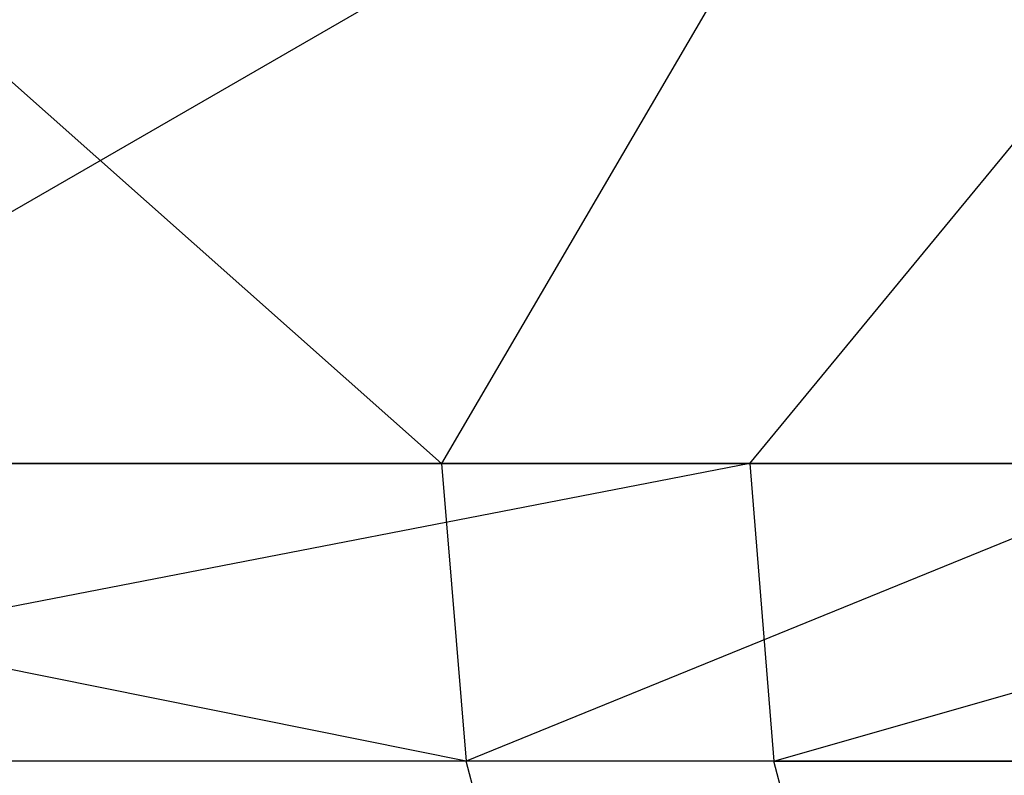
# Model space of a CAD drawing. Extents: x -172 to 172, y -29 to 28.
# Tile 151 of 256: x -92 to -87, y -16 to -12. Entities that reach past the tile are written whole.
import ezdxf

# ---------------------------------------------------------------- set-up
doc = ezdxf.new("R2010")
doc.units = 0
doc.header["$LTSCALE"] = 25.4
doc.layers.get('0').update_dxf_attribs({"linetype": 'CONTINUOUS'})

msp = doc.modelspace()

# ---------------------------------------------------------------- linework, layer by layer
at = {"color": 0}
for p, q in [((-97.355, -7.5997, -1385.6519), (-89.8029, -14.2997, -1390.5311)), ((-97.355, -7.5997, -1385.6519), (-89.8029, -14.2997, -1390.5311)), ((-94.3059, -14.2997, -1098.811), (-82.6827, -7.5997, -1091.8572)), ((-94.3059, -14.2997, -1098.811), (-82.6827, -7.5997, -1091.8572)), ((-85.8821, -7.5997, -1392.8513), (-89.8029, -14.2997, -1390.5311)), ((-85.8821, -7.5997, -1392.8513), (-89.8029, -14.2997, -1390.5311)), ((-88.2022, -14.2997, -1095.005), (-82.6827, -7.5997, -1091.8572)), ((-88.2022, -14.2997, -1095.005), (-82.6827, -7.5997, -1091.8572)), ((-89.8029, -14.2997, -1390.5311), (-97.355, -14.2997, -1385.6519)), ((-89.8029, -14.2997, -1390.5311), (-97.355, -14.2997, -1385.6519)), ((-89.6755, -15.8448, -1390.3221), (-97.355, -14.2997, -1385.6519)), ((-89.6755, -15.8448, -1390.3221), (-97.355, -14.2997, -1385.6519)), ((-88.2022, -14.2997, -1095.005), (-96.168, -15.8448, -1100.339)), ((-88.2022, -14.2997, -1095.005), (-96.168, -15.8448, -1100.339)), ((-94.3059, -14.2997, -1098.811), (-88.2022, -14.2997, -1095.005)), ((-94.3059, -14.2997, -1098.811), (-88.2022, -14.2997, -1095.005)), ((-89.8029, -14.2997, -1390.5311), (-89.6755, -15.8448, -1390.3221)), ((-85.8821, -14.2997, -1392.8513), (-89.8029, -14.2997, -1390.5311)), ((-85.8821, -14.2997, -1392.8513), (-89.8029, -14.2997, -1390.5311)), ((-89.8029, -14.2997, -1390.5311), (-89.6755, -15.8448, -1390.3221)), ((-85.8821, -14.2997, -1392.8513), (-89.6755, -15.8448, -1390.3221)), ((-85.8821, -14.2997, -1392.8513), (-89.6755, -15.8448, -1390.3221)), ((-88.2022, -14.2997, -1095.005), (-82.6827, -14.2997, -1091.8572)), ((-88.2022, -14.2997, -1095.005), (-88.0771, -15.8448, -1095.2153)), ((-88.2022, -14.2997, -1095.005), (-82.6827, -14.2997, -1091.8572)), ((-88.2022, -14.2997, -1095.005), (-88.0771, -15.8448, -1095.2153)), ((-88.0771, -15.8448, -1095.2153), (-82.6827, -14.2997, -1091.8572)), ((-88.0771, -15.8448, -1095.2153), (-82.6827, -14.2997, -1091.8572)), ((-89.6755, -15.8448, -1390.3221), (-97.7104, -15.8448, -1385.1112)), ((-89.6755, -15.8448, -1390.3221), (-97.7104, -15.8448, -1385.1112)), ((-88.0771, -15.8448, -1095.2153), (-96.168, -15.8448, -1100.339)), ((-88.0771, -15.8448, -1095.2153), (-96.168, -15.8448, -1100.339)), ((-81.3634, -15.8448, -1395.0785), (-89.6755, -15.8448, -1390.3221)), ((-81.3634, -15.8448, -1395.0785), (-89.6755, -15.8448, -1390.3221)), ((-89.3058, -17.2386, -1389.7158), (-89.6755, -15.8448, -1390.3221)), ((-89.3058, -17.2386, -1389.7158), (-89.6755, -15.8448, -1390.3221)), ((-87.714, -17.2386, -1095.8257), (-88.0771, -15.8448, -1095.2153)), ((-88.0771, -15.8448, -1095.2153), (-79.714, -15.8448, -1090.5492)), ((-87.714, -17.2386, -1095.8257), (-88.0771, -15.8448, -1095.2153)), ((-88.0771, -15.8448, -1095.2153), (-79.714, -15.8448, -1090.5492))]:
    msp.add_line(p, q, dxfattribs=at)

doc.saveas('drawing.dxf')
